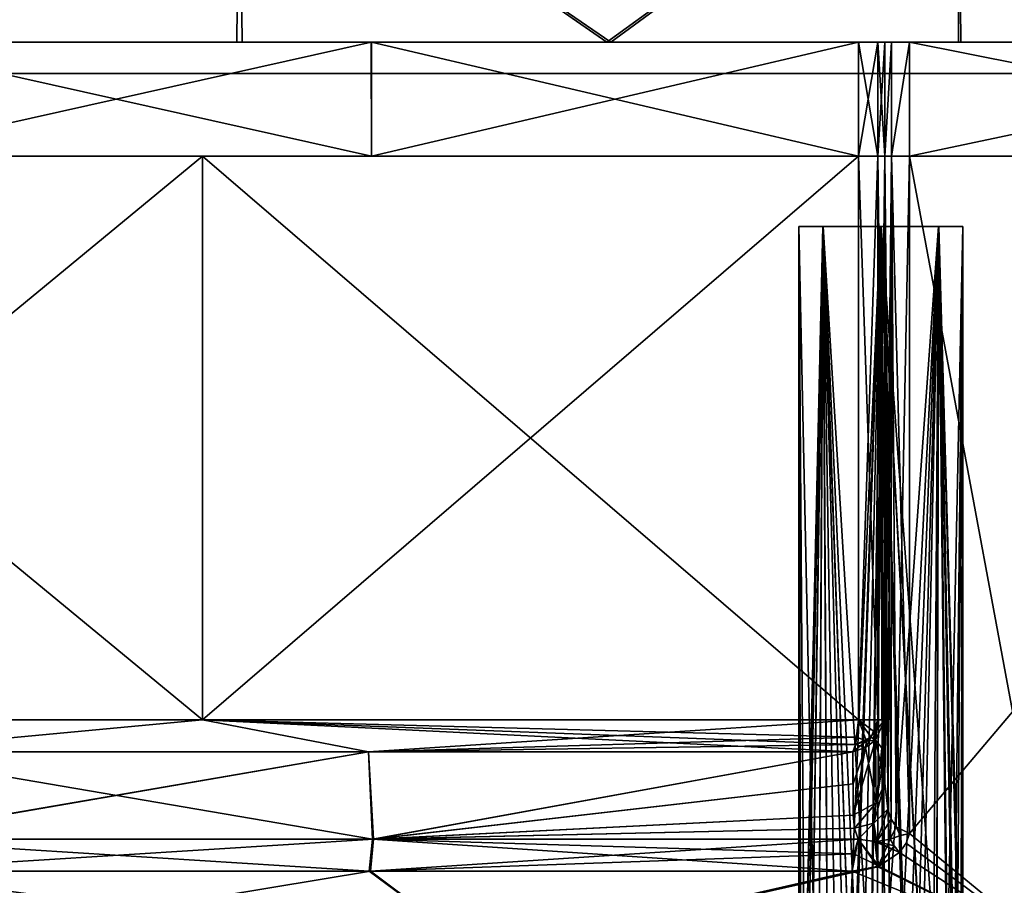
# Model space of a CAD drawing. Header units: inches. Extents: x -5.2 to 5.1, y -2.7 to 6.1.
# Tile 38 of 72: x 0.3 to 2, y 0 to 1.5. Entities that reach past the tile are written whole.
import ezdxf

# ---------------------------------------------------------------- set-up
doc = ezdxf.new("R2010")
doc.units = ezdxf.units.IN
doc.header["$LTSCALE"] = 52.148148
doc.header["$MEASUREMENT"] = 0
for name, color, linetype in [('10', 7, 'CONTINUOUS'), ('100', 7, 'CONTINUOUS'), ('11', 7, 'CONTINUOUS'), ('110', 7, 'CONTINUOUS'), ('111', 7, 'CONTINUOUS'), ('112', 7, 'CONTINUOUS'), ('113', 7, 'CONTINUOUS'), ('114', 7, 'CONTINUOUS'), ('119', 7, 'CONTINUOUS'), ('120', 7, 'CONTINUOUS'), ('121', 7, 'CONTINUOUS'), ('122', 7, 'CONTINUOUS'), ('123', 7, 'CONTINUOUS'), ('124', 7, 'CONTINUOUS'), ('125', 7, 'CONTINUOUS'), ('143', 7, 'CONTINUOUS'), ('144', 7, 'CONTINUOUS'), ('145', 7, 'CONTINUOUS'), ('16', 7, 'CONTINUOUS'), ('17', 7, 'CONTINUOUS'), ('18', 7, 'CONTINUOUS'), ('19', 7, 'CONTINUOUS'), ('209', 7, 'CONTINUOUS'), ('213', 7, 'CONTINUOUS'), ('214', 7, 'CONTINUOUS'), ('215', 7, 'CONTINUOUS'), ('216', 7, 'CONTINUOUS'), ('217', 7, 'CONTINUOUS'), ('218', 7, 'CONTINUOUS'), ('219', 7, 'CONTINUOUS'), ('22', 7, 'CONTINUOUS'), ('220', 7, 'CONTINUOUS'), ('221', 7, 'CONTINUOUS'), ('222', 7, 'CONTINUOUS'), ('223', 7, 'CONTINUOUS'), ('23', 7, 'CONTINUOUS'), ('263', 7, 'CONTINUOUS'), ('264', 7, 'CONTINUOUS'), ('265', 7, 'CONTINUOUS'), ('31', 7, 'CONTINUOUS'), ('32', 7, 'CONTINUOUS'), ('6', 7, 'CONTINUOUS'), ('8', 7, 'CONTINUOUS'), ('804', 7, 'CONTINUOUS'), ('811', 7, 'CONTINUOUS'), ('9', 7, 'CONTINUOUS'), ('98', 7, 'CONTINUOUS'), ('99', 7, 'CONTINUOUS')]:
    doc.layers.add(name, color=color, linetype=linetype)

msp = doc.modelspace()

# ---------------------------------------------------------------- linework, layer by layer
at = {"layer": '10', "linetype": 'Continuous'}
for points in [[(1.7592, 1.4909, 3.7273), (1.7257, 1.4909, 3.7564), (1.7592, 1.2941, 3.7274), (1.7592, 1.4909, 3.7273)], [(1.7592, 1.2941, 3.7274), (1.7257, 1.4909, 3.7564), (1.7257, 1.2941, 3.7564), (1.7592, 1.2941, 3.7274)], [(1.7717, 1.4909, 3.6848), (1.7592, 1.4909, 3.7273), (1.7717, 1.2941, 3.6848), (1.7717, 1.4909, 3.6848)], [(1.7717, 1.2941, 3.6848), (1.7592, 1.4909, 3.7273), (1.7592, 1.2941, 3.7274), (1.7717, 1.2941, 3.6848)]]:
    msp.add_3dface(points, dxfattribs=at)
at = {"layer": '100', "linetype": 'Continuous'}
for points in [[(1.6229, 1.172, -3.2597), (1.665, 1.172, -3.3605), (1.9064, 1.172, -3.2597), (1.6229, 1.172, -3.2597)], [(1.6229, 1.172, -3.2597), (1.9064, 1.172, -3.2597), (1.8643, 1.172, -3.1589), (1.6229, 1.172, -3.2597)], [(1.6229, 1.172, -3.2597), (1.8643, 1.172, -3.1589), (1.6644, 1.172, -3.1595), (1.6229, 1.172, -3.2597)], [(1.8643, 1.172, -3.1589), (1.7641, 1.172, -3.118), (1.6644, 1.172, -3.1595), (1.8643, 1.172, -3.1589)], [(1.665, 1.172, -3.3605), (1.7652, 1.172, -3.4014), (1.8649, 1.172, -3.3599), (1.665, 1.172, -3.3605)], [(1.665, 1.172, -3.3605), (1.8649, 1.172, -3.3599), (1.9064, 1.172, -3.2597), (1.665, 1.172, -3.3605)]]:
    msp.add_3dface(points, dxfattribs=at)
at = {"layer": '11', "linetype": 'Continuous'}
for points in [[(0.8833, 1.4909, 4.0384), (0, 1.4909, 4.1339), (0.8833, 1.2941, 4.0384), (0.8833, 1.4909, 4.0384)], [(0.8833, 1.2941, 4.0384), (0, 1.4909, 4.1339), (0, 1.2941, 4.1339), (0.8833, 1.2941, 4.0384)], [(1.7257, 1.4909, 3.7564), (0.8833, 1.4909, 4.0384), (1.7257, 1.2941, 3.7564), (1.7257, 1.4909, 3.7564)], [(1.7257, 1.2941, 3.7564), (0.8833, 1.4909, 4.0384), (0.8833, 1.2941, 4.0384), (1.7257, 1.2941, 3.7564)]]:
    msp.add_3dface(points, dxfattribs=at)
at = {"layer": '110', "linetype": 'Continuous'}
for points in [[(1.8141, 1.2941, 3.4942), (1.8141, 0.1219, 3.4942), (2.071, -0.0889, 3.3483), (1.8141, 1.2941, 3.4942)], [(2.8059, 1.2941, 2.7616), (1.8141, 1.2941, 3.4942), (2.071, -0.0889, 3.3483), (2.8059, 1.2941, 2.7616)], [(2.071, -0.0889, 3.3483), (1.8141, 0.1219, 3.4942), (1.8084, 0.1052, 3.4971), (2.071, -0.0889, 3.3483)], [(1.7966, 0.0894, 3.5032), (2.071, -0.0889, 3.3483), (1.8084, 0.1052, 3.4971), (1.7966, 0.0894, 3.5032)], [(1.7611, 0.0655, 3.5211), (2.071, -0.0889, 3.3483), (1.7966, 0.0894, 3.5032), (1.7611, 0.0655, 3.5211)], [(0, -0.0889, 3.937), (1.0765, -0.0889, 3.787), (0, 0.0568, 3.937), (0, -0.0889, 3.937)], [(0, 0.0568, 3.937), (1.0765, -0.0889, 3.787), (0.8798, 0.0568, 3.8374), (0, 0.0568, 3.937)], [(0.8798, 0.0568, 3.8374), (1.0765, -0.0889, 3.787), (1.7151, 0.0568, 3.5438), (0.8798, 0.0568, 3.8374)], [(1.0765, -0.0889, 3.787), (2.071, -0.0889, 3.3483), (1.7151, 0.0568, 3.5438), (1.0765, -0.0889, 3.787)], [(1.7151, 0.0568, 3.5438), (2.071, -0.0889, 3.3483), (1.7611, 0.0655, 3.5211), (1.7151, 0.0568, 3.5438)]]:
    msp.add_3dface(points, dxfattribs=at)
at = {"layer": '111', "linetype": 'Continuous'}
for points in [[(1.7717, 1.2941, 3.564), (1.7717, 0.2094, 3.564), (1.7765, 0.1642, 3.5367), (1.7717, 1.2941, 3.564)], [(1.7831, 1.2941, 3.5232), (1.7717, 1.2941, 3.564), (1.7825, 0.1471, 3.5242), (1.7831, 1.2941, 3.5232)], [(1.7825, 0.1471, 3.5242), (1.7717, 1.2941, 3.564), (1.7765, 0.1642, 3.5367), (1.7825, 0.1471, 3.5242)], [(1.7911, 0.1335, 3.5123), (1.7831, 1.2941, 3.5232), (1.7825, 0.1471, 3.5242), (1.7911, 0.1335, 3.5123)], [(1.8141, 0.1219, 3.4942), (1.8141, 1.2941, 3.4942), (1.7831, 1.2941, 3.5232), (1.8141, 0.1219, 3.4942)], [(1.8141, 0.1219, 3.4942), (1.7831, 1.2941, 3.5232), (1.7911, 0.1335, 3.5123), (1.8141, 0.1219, 3.4942)]]:
    msp.add_3dface(points, dxfattribs=at)
at = {"layer": '112', "linetype": 'Continuous'}
for points in [[(1.7717, 0.2094, 3.564), (1.7717, 1.2941, 3.564), (1.7717, 0.2641, 3.6245), (1.7717, 0.2094, 3.564)], [(1.7717, 1.2941, 3.564), (1.7717, 1.2941, 3.6848), (1.7717, 0.3188, 3.6848), (1.7717, 1.2941, 3.564)], [(1.7717, 0.2641, 3.6245), (1.7717, 1.2941, 3.564), (1.7717, 0.3188, 3.6848), (1.7717, 0.2641, 3.6245)]]:
    msp.add_3dface(points, dxfattribs=at)
at = {"layer": '113', "linetype": 'Continuous'}
for points in [[(1.7592, 1.2941, 3.7273), (1.7258, 1.2941, 3.7564), (1.7592, 0.3188, 3.7273), (1.7592, 1.2941, 3.7273)], [(1.7592, 0.3188, 3.7273), (1.7258, 1.2941, 3.7564), (1.7258, 0.3188, 3.7564), (1.7592, 0.3188, 3.7273)], [(1.7717, 0.3188, 3.6848), (1.7717, 1.2941, 3.6848), (1.7592, 1.2941, 3.7273), (1.7717, 0.3188, 3.6848)], [(1.7717, 0.3188, 3.6848), (1.7592, 1.2941, 3.7273), (1.7592, 0.3188, 3.7273), (1.7717, 0.3188, 3.6848)]]:
    msp.add_3dface(points, dxfattribs=at)
at = {"layer": '114', "linetype": 'Continuous'}
for points in [[(0.5914, 1.2941, 4.0913), (-0.5914, 1.2941, 4.0913), (0.5914, 0.3188, 4.0913), (0.5914, 1.2941, 4.0913)], [(0.5914, 0.3188, 4.0913), (-0.5914, 1.2941, 4.0913), (-0.5914, 0.3188, 4.0913), (0.5914, 0.3188, 4.0913)], [(1.7258, 0.3188, 3.7564), (1.7258, 1.2941, 3.7564), (0.5914, 1.2941, 4.0913), (1.7258, 0.3188, 3.7564)], [(1.7258, 0.3188, 3.7564), (0.5914, 1.2941, 4.0913), (0.5914, 0.3188, 4.0913), (1.7258, 0.3188, 3.7564)]]:
    msp.add_3dface(points, dxfattribs=at)
at = {"layer": '119', "linetype": 'Continuous'}
for points in [[(0.5914, 0.3188, 4.0913), (-0.5914, 0.3188, 4.0913), (0, 0.2632, 4.1108), (0.5914, 0.3188, 4.0913)], [(0.8784, 0.2632, 4.0159), (0.5914, 0.3188, 4.0913), (0, 0.2632, 4.1108), (0.8784, 0.2632, 4.0159)], [(1.7258, 0.3188, 3.7564), (0.5914, 0.3188, 4.0913), (1.7233, 0.2887, 3.7509), (1.7258, 0.3188, 3.7564)], [(1.7162, 0.2632, 3.7354), (0.5914, 0.3188, 4.0913), (0.8784, 0.2632, 4.0159), (1.7162, 0.2632, 3.7354)], [(0.5914, 0.3188, 4.0913), (1.7162, 0.2632, 3.7354), (1.7206, 0.2763, 3.7451), (0.5914, 0.3188, 4.0913)], [(1.7233, 0.2887, 3.7509), (0.5914, 0.3188, 4.0913), (1.7206, 0.2763, 3.7451), (1.7233, 0.2887, 3.7509)]]:
    msp.add_3dface(points, dxfattribs=at)
at = {"layer": '120', "linetype": 'Continuous'}
for points in [[(0.8784, 0.2632, 4.0159), (0, 0.2632, 4.1108), (0.885, 0.1124, 3.8599), (0.8784, 0.2632, 4.0159)], [(0, 0.2632, 4.1108), (0, 0.1124, 3.9601), (0.885, 0.1124, 3.8599), (0, 0.2632, 4.1108)], [(1.7162, 0.2632, 3.7354), (0.8784, 0.2632, 4.0159), (0.885, 0.1124, 3.8599), (1.7162, 0.2632, 3.7354)], [(1.7165, 0.2081, 3.6746), (1.7162, 0.2632, 3.7354), (0.885, 0.1124, 3.8599), (1.7165, 0.2081, 3.6746)], [(1.7168, 0.1537, 3.6143), (1.7165, 0.2081, 3.6746), (0.885, 0.1124, 3.8599), (1.7168, 0.1537, 3.6143)], [(1.7191, 0.1315, 3.5886), (1.7168, 0.1537, 3.6143), (0.885, 0.1124, 3.8599), (1.7191, 0.1315, 3.5886)], [(1.7252, 0.1124, 3.5645), (1.7191, 0.1315, 3.5886), (0.885, 0.1124, 3.8599), (1.7252, 0.1124, 3.5645)]]:
    msp.add_3dface(points, dxfattribs=at)
at = {"layer": '121', "linetype": 'Continuous'}
for points in [[(0, 0.0568, 3.937), (0.8798, 0.0568, 3.8374), (0, 0.1124, 3.9601), (0, 0.0568, 3.937)], [(0, 0.1124, 3.9601), (0.8798, 0.0568, 3.8374), (0.885, 0.1124, 3.8599), (0, 0.1124, 3.9601)], [(0.8798, 0.0568, 3.8374), (1.7151, 0.0568, 3.5438), (0.885, 0.1124, 3.8599), (0.8798, 0.0568, 3.8374)], [(0.885, 0.1124, 3.8599), (1.7151, 0.0568, 3.5438), (1.7177, 0.0869, 3.5492), (0.885, 0.1124, 3.8599)], [(1.7252, 0.1124, 3.5645), (0.885, 0.1124, 3.8599), (1.7177, 0.0869, 3.5492), (1.7252, 0.1124, 3.5645)]]:
    msp.add_3dface(points, dxfattribs=at)
at = {"layer": '122', "linetype": 'Continuous'}
for points in [[(1.7611, 0.0655, 3.5211), (1.7252, 0.1124, 3.5645), (1.7177, 0.0869, 3.5492), (1.7611, 0.0655, 3.5211)], [(1.7252, 0.1124, 3.5645), (1.7611, 0.0655, 3.5211), (1.7541, 0.1081, 3.5406), (1.7252, 0.1124, 3.5645)], [(1.7541, 0.1081, 3.5406), (1.7966, 0.0894, 3.5032), (1.7576, 0.1082, 3.5377), (1.7541, 0.1081, 3.5406)], [(1.7611, 0.0655, 3.5211), (1.7966, 0.0894, 3.5032), (1.7541, 0.1081, 3.5406), (1.7611, 0.0655, 3.5211)], [(1.7808, 0.1122, 3.5184), (1.7576, 0.1082, 3.5377), (1.7878, 0.101, 3.5095), (1.7808, 0.1122, 3.5184)], [(1.7576, 0.1082, 3.5377), (1.7966, 0.0894, 3.5032), (1.7878, 0.101, 3.5095), (1.7576, 0.1082, 3.5377)], [(1.7151, 0.0568, 3.5438), (1.7611, 0.0655, 3.5211), (1.7177, 0.0869, 3.5492), (1.7151, 0.0568, 3.5438)]]:
    msp.add_3dface(points, dxfattribs=at)
at = {"layer": '123', "linetype": 'Continuous'}
for points in [[(1.7765, 0.1642, 3.5367), (1.7717, 0.2094, 3.564), (1.7525, 0.1402, 3.5686), (1.7765, 0.1642, 3.5367)], [(1.7525, 0.1402, 3.5686), (1.7717, 0.2094, 3.564), (1.7566, 0.175, 3.5951), (1.7525, 0.1402, 3.5686)], [(1.7168, 0.1537, 3.6143), (1.7191, 0.1315, 3.5886), (1.7566, 0.175, 3.5951), (1.7168, 0.1537, 3.6143)], [(1.7191, 0.1315, 3.5886), (1.7525, 0.1402, 3.5686), (1.7566, 0.175, 3.5951), (1.7191, 0.1315, 3.5886)], [(1.7576, 0.1082, 3.5377), (1.7765, 0.1642, 3.5367), (1.7525, 0.1402, 3.5686), (1.7576, 0.1082, 3.5377)], [(1.7825, 0.1471, 3.5242), (1.7765, 0.1642, 3.5367), (1.7576, 0.1082, 3.5377), (1.7825, 0.1471, 3.5242)], [(1.7191, 0.1315, 3.5886), (1.7252, 0.1124, 3.5645), (1.7525, 0.1402, 3.5686), (1.7191, 0.1315, 3.5886)], [(1.7252, 0.1124, 3.5645), (1.7541, 0.1081, 3.5406), (1.7525, 0.1402, 3.5686), (1.7252, 0.1124, 3.5645)], [(1.7541, 0.1081, 3.5406), (1.7576, 0.1082, 3.5377), (1.7525, 0.1402, 3.5686), (1.7541, 0.1081, 3.5406)], [(1.7825, 0.1471, 3.5242), (1.7576, 0.1082, 3.5377), (1.7808, 0.1122, 3.5184), (1.7825, 0.1471, 3.5242)], [(1.7911, 0.1335, 3.5123), (1.7825, 0.1471, 3.5242), (1.7808, 0.1122, 3.5184), (1.7911, 0.1335, 3.5123)], [(1.7911, 0.1335, 3.5123), (1.7808, 0.1122, 3.5184), (1.7989, 0.1188, 3.504), (1.7911, 0.1335, 3.5123)], [(1.8141, 0.1219, 3.4942), (1.7911, 0.1335, 3.5123), (1.7989, 0.1188, 3.504), (1.8141, 0.1219, 3.4942)]]:
    msp.add_3dface(points, dxfattribs=at)
at = {"layer": '124', "linetype": 'Continuous'}
for points in [[(1.7717, 0.2641, 3.6245), (1.7717, 0.3188, 3.6848), (1.7556, 0.2836, 3.7169), (1.7717, 0.2641, 3.6245)], [(1.7379, 0.271, 3.7283), (1.7566, 0.175, 3.5951), (1.7556, 0.2836, 3.7169), (1.7379, 0.271, 3.7283)], [(1.7717, 0.2094, 3.564), (1.7717, 0.2641, 3.6245), (1.7556, 0.2836, 3.7169), (1.7717, 0.2094, 3.564)], [(1.7566, 0.175, 3.5951), (1.7717, 0.2094, 3.564), (1.7556, 0.2836, 3.7169), (1.7566, 0.175, 3.5951)], [(1.7162, 0.2632, 3.7354), (1.7168, 0.1537, 3.6143), (1.7379, 0.271, 3.7283), (1.7162, 0.2632, 3.7354)], [(1.7162, 0.2632, 3.7354), (1.7165, 0.2081, 3.6746), (1.7168, 0.1537, 3.6143), (1.7162, 0.2632, 3.7354)], [(1.7168, 0.1537, 3.6143), (1.7566, 0.175, 3.5951), (1.7379, 0.271, 3.7283), (1.7168, 0.1537, 3.6143)]]:
    msp.add_3dface(points, dxfattribs=at)
at = {"layer": '125', "linetype": 'Continuous'}
for points in [[(1.7258, 0.3188, 3.7564), (1.7233, 0.2887, 3.7509), (1.7399, 0.282, 3.7362), (1.7258, 0.3188, 3.7564)], [(1.7592, 0.3188, 3.7273), (1.7258, 0.3188, 3.7564), (1.754, 0.2976, 3.7297), (1.7592, 0.3188, 3.7273)], [(1.754, 0.2976, 3.7297), (1.7258, 0.3188, 3.7564), (1.7399, 0.282, 3.7362), (1.754, 0.2976, 3.7297)], [(1.7717, 0.3188, 3.6848), (1.7592, 0.3188, 3.7273), (1.754, 0.2976, 3.7297), (1.7717, 0.3188, 3.6848)], [(1.7556, 0.2836, 3.7169), (1.7717, 0.3188, 3.6848), (1.754, 0.2976, 3.7297), (1.7556, 0.2836, 3.7169)], [(1.7556, 0.2836, 3.7169), (1.754, 0.2976, 3.7297), (1.7399, 0.282, 3.7362), (1.7556, 0.2836, 3.7169)], [(1.7206, 0.2763, 3.7451), (1.7162, 0.2632, 3.7354), (1.7379, 0.271, 3.7283), (1.7206, 0.2763, 3.7451)], [(1.7233, 0.2887, 3.7509), (1.7206, 0.2763, 3.7451), (1.7399, 0.282, 3.7362), (1.7233, 0.2887, 3.7509)], [(1.7206, 0.2763, 3.7451), (1.7379, 0.271, 3.7283), (1.7399, 0.282, 3.7362), (1.7206, 0.2763, 3.7451)], [(1.7379, 0.271, 3.7283), (1.7556, 0.2836, 3.7169), (1.7399, 0.282, 3.7362), (1.7379, 0.271, 3.7283)]]:
    msp.add_3dface(points, dxfattribs=at)
at = {"layer": '143', "linetype": 'Continuous'}
for points in [[(1.6229, 1.172, 3.2597), (1.6644, 1.172, 3.3599), (1.6229, -0.6396, 3.2597), (1.6229, 1.172, 3.2597)], [(1.6229, -0.6396, 3.2597), (1.6644, 1.172, 3.3599), (1.6234, -0.6123, 3.2712), (1.6229, -0.6396, 3.2597)], [(1.6644, 1.172, 3.3599), (1.6248, -0.5841, 3.2825), (1.6234, -0.6123, 3.2712), (1.6644, 1.172, 3.3599)], [(1.6563, -0.3949, 3.3511), (1.6248, -0.5841, 3.2825), (1.6644, 1.172, 3.3599), (1.6563, -0.3949, 3.3511)], [(1.7147, -0.238, 3.3923), (1.6563, -0.3949, 3.3511), (1.6644, 1.172, 3.3599), (1.7147, -0.238, 3.3923)], [(1.7641, 1.172, 3.4014), (1.7147, -0.238, 3.3923), (1.6644, 1.172, 3.3599), (1.7641, 1.172, 3.4014)], [(1.7466, -0.1829, 3.4003), (1.7147, -0.238, 3.3923), (1.7641, 1.172, 3.4014), (1.7466, -0.1829, 3.4003)], [(1.7682, -0.1554, 3.4014), (1.7466, -0.1829, 3.4003), (1.7641, 1.172, 3.4014), (1.7682, -0.1554, 3.4014)], [(1.8643, 1.172, 3.3605), (1.7682, -0.1554, 3.4014), (1.7641, 1.172, 3.4014), (1.8643, 1.172, 3.3605)], [(1.7975, -0.1298, 3.3976), (1.7682, -0.1554, 3.4014), (1.8643, 1.172, 3.3605), (1.7975, -0.1298, 3.3976)], [(1.828, -0.1181, 3.3865), (1.7975, -0.1298, 3.3976), (1.8643, 1.172, 3.3605), (1.828, -0.1181, 3.3865)], [(1.8559, -0.1249, 3.3681), (1.828, -0.1181, 3.3865), (1.8643, 1.172, 3.3605), (1.8559, -0.1249, 3.3681)], [(1.879, -0.1512, 3.3434), (1.8559, -0.1249, 3.3681), (1.8643, 1.172, 3.3605), (1.879, -0.1512, 3.3434)], [(1.9064, 1.172, 3.2597), (1.879, -0.1512, 3.3434), (1.8643, 1.172, 3.3605), (1.9064, 1.172, 3.2597)], [(1.8916, -0.1808, 3.3226), (1.879, -0.1512, 3.3434), (1.9064, 1.172, 3.2597), (1.8916, -0.1808, 3.3226)], [(1.903, -0.238, 3.2903), (1.8916, -0.1808, 3.3226), (1.9064, 1.172, 3.2597), (1.903, -0.238, 3.2903)], [(1.9056, -0.2679, 3.275), (1.903, -0.238, 3.2903), (1.9064, 1.172, 3.2597), (1.9056, -0.2679, 3.275)], [(1.9064, -0.2997, 3.2597), (1.9056, -0.2679, 3.275), (1.9064, 1.172, 3.2597), (1.9064, -0.2997, 3.2597)]]:
    msp.add_3dface(points, dxfattribs=at)
at = {"layer": '144', "linetype": 'Continuous'}
for points in [[(1.6229, 1.172, 3.2597), (1.6229, -0.6396, 3.2597), (1.6273, -0.7159, 3.2249), (1.6229, 1.172, 3.2597)], [(1.665, 1.172, 3.1589), (1.6229, 1.172, 3.2597), (1.6368, -0.7662, 3.1986), (1.665, 1.172, 3.1589)], [(1.6368, -0.7662, 3.1986), (1.6229, 1.172, 3.2597), (1.6273, -0.7159, 3.2249), (1.6368, -0.7662, 3.1986)], [(1.6765, -0.834, 3.1487), (1.665, 1.172, 3.1589), (1.6368, -0.7662, 3.1986), (1.6765, -0.834, 3.1487)], [(1.7199, -0.834, 3.1252), (1.7541, -0.806, 3.1183), (1.665, 1.172, 3.1589), (1.7199, -0.834, 3.1252)], [(1.6972, -0.8389, 3.135), (1.7199, -0.834, 3.1252), (1.665, 1.172, 3.1589), (1.6972, -0.8389, 3.135)], [(1.665, 1.172, 3.1589), (1.7541, -0.806, 3.1183), (1.7652, 1.172, 3.118), (1.665, 1.172, 3.1589)], [(1.6765, -0.834, 3.1487), (1.6972, -0.8389, 3.135), (1.665, 1.172, 3.1589), (1.6765, -0.834, 3.1487)], [(1.7541, -0.806, 3.1183), (1.7895, -0.756, 3.1201), (1.7652, 1.172, 3.118), (1.7541, -0.806, 3.1183)], [(1.7895, -0.756, 3.1201), (1.8252, -0.6833, 3.1315), (1.7652, 1.172, 3.118), (1.7895, -0.756, 3.1201)], [(1.8252, -0.6833, 3.1315), (1.8602, -0.5841, 3.155), (1.7652, 1.172, 3.118), (1.8252, -0.6833, 3.1315)], [(1.7652, 1.172, 3.118), (1.8602, -0.5841, 3.155), (1.8649, 1.172, 3.1595), (1.7652, 1.172, 3.118)], [(1.8649, 1.172, 3.1595), (1.8602, -0.5841, 3.155), (1.8946, -0.4365, 3.2031), (1.8649, 1.172, 3.1595)], [(1.9064, -0.2997, 3.2597), (1.9064, 1.172, 3.2597), (1.8649, 1.172, 3.1595), (1.9064, -0.2997, 3.2597)], [(1.9064, -0.2997, 3.2597), (1.8649, 1.172, 3.1595), (1.8946, -0.4365, 3.2031), (1.9064, -0.2997, 3.2597)]]:
    msp.add_3dface(points, dxfattribs=at)
at = {"layer": '145', "linetype": 'Continuous'}
for points in [[(1.9064, 1.172, 3.2597), (1.8643, 1.172, 3.3605), (1.6229, 1.172, 3.2597), (1.9064, 1.172, 3.2597)], [(1.9064, 1.172, 3.2597), (1.6229, 1.172, 3.2597), (1.665, 1.172, 3.1589), (1.9064, 1.172, 3.2597)], [(1.8643, 1.172, 3.3605), (1.6644, 1.172, 3.3599), (1.6229, 1.172, 3.2597), (1.8643, 1.172, 3.3605)], [(1.8643, 1.172, 3.3605), (1.7641, 1.172, 3.4014), (1.6644, 1.172, 3.3599), (1.8643, 1.172, 3.3605)], [(1.9064, 1.172, 3.2597), (1.665, 1.172, 3.1589), (1.8649, 1.172, 3.1595), (1.9064, 1.172, 3.2597)], [(1.665, 1.172, 3.1589), (1.7652, 1.172, 3.118), (1.8649, 1.172, 3.1595), (1.665, 1.172, 3.1589)]]:
    msp.add_3dface(points, dxfattribs=at)
at = {"layer": '16', "linetype": 'Continuous'}
for points in [[(0, 1.4909, -4.1339), (0.8832, 1.4909, -4.0384), (0, 1.2941, -4.1339), (0, 1.4909, -4.1339)], [(0, 1.2941, -4.1339), (0.8832, 1.4909, -4.0384), (0.8833, 1.2941, -4.0384), (0, 1.2941, -4.1339)], [(0.8832, 1.4909, -4.0384), (1.7257, 1.4909, -3.7564), (0.8833, 1.2941, -4.0384), (0.8832, 1.4909, -4.0384)], [(0.8833, 1.2941, -4.0384), (1.7257, 1.4909, -3.7564), (1.7257, 1.2941, -3.7564), (0.8833, 1.2941, -4.0384)]]:
    msp.add_3dface(points, dxfattribs=at)
at = {"layer": '17', "linetype": 'Continuous'}
for points in [[(1.7257, 1.4909, -3.7564), (1.7592, 1.4909, -3.7273), (1.7257, 1.2941, -3.7564), (1.7257, 1.4909, -3.7564)], [(1.7257, 1.2941, -3.7564), (1.7592, 1.4909, -3.7273), (1.7592, 1.2941, -3.7273), (1.7257, 1.2941, -3.7564)], [(1.7592, 1.4909, -3.7273), (1.7717, 1.4909, -3.6848), (1.7592, 1.2941, -3.7273), (1.7592, 1.4909, -3.7273)], [(1.7592, 1.2941, -3.7273), (1.7717, 1.4909, -3.6848), (1.7717, 1.2941, -3.6848), (1.7592, 1.2941, -3.7273)]]:
    msp.add_3dface(points, dxfattribs=at)
at = {"layer": '18', "linetype": 'Continuous'}
for points in [[(1.7717, 1.4909, -3.6848), (1.7717, 1.4909, -3.564), (1.7717, 1.2941, -3.564), (1.7717, 1.4909, -3.6848)], [(1.7717, 1.2941, -3.6848), (1.7717, 1.4909, -3.6848), (1.7717, 1.2941, -3.564), (1.7717, 1.2941, -3.6848)]]:
    msp.add_3dface(points, dxfattribs=at)
at = {"layer": '19', "linetype": 'Continuous'}
for points in [[(1.7717, 1.4909, -3.564), (1.7831, 1.4909, -3.5232), (1.7717, 1.2941, -3.564), (1.7717, 1.4909, -3.564)], [(1.7717, 1.2941, -3.564), (1.7831, 1.4909, -3.5232), (1.7831, 1.2941, -3.5231), (1.7717, 1.2941, -3.564)], [(1.7831, 1.4909, -3.5232), (1.8141, 1.4909, -3.4941), (1.7831, 1.2941, -3.5231), (1.7831, 1.4909, -3.5232)], [(1.7831, 1.2941, -3.5231), (1.8141, 1.4909, -3.4941), (1.8141, 1.2941, -3.4941), (1.7831, 1.2941, -3.5231)]]:
    msp.add_3dface(points, dxfattribs=at)
at = {"layer": '209', "linetype": 'Continuous'}
for points in [[(2.8059, 1.2941, -2.7616), (2.071, -0.0889, -3.3483), (1.8141, 0.1219, -3.4942), (2.8059, 1.2941, -2.7616)], [(1.8141, 1.2941, -3.4942), (2.8059, 1.2941, -2.7616), (1.8141, 0.1219, -3.4942), (1.8141, 1.2941, -3.4942)], [(1.8141, 0.1219, -3.4942), (2.071, -0.0889, -3.3483), (1.8084, 0.1052, -3.4971), (1.8141, 0.1219, -3.4942)], [(1.8084, 0.1052, -3.4971), (2.071, -0.0889, -3.3483), (1.7966, 0.0894, -3.5032), (1.8084, 0.1052, -3.4971)], [(1.7966, 0.0894, -3.5032), (2.071, -0.0889, -3.3483), (1.7595, 0.0647, -3.522), (1.7966, 0.0894, -3.5032)], [(1.0765, -0.0889, -3.787), (0, -0.0889, -3.937), (0.8819, 0.0568, -3.837), (1.0765, -0.0889, -3.787)], [(0.8819, 0.0568, -3.837), (0, -0.0889, -3.937), (0.0043, 0.0568, -3.937), (0.8819, 0.0568, -3.837)], [(1.7151, 0.0568, -3.5438), (1.0765, -0.0889, -3.787), (0.8819, 0.0568, -3.837), (1.7151, 0.0568, -3.5438)], [(2.071, -0.0889, -3.3483), (1.0765, -0.0889, -3.787), (1.7595, 0.0647, -3.522), (2.071, -0.0889, -3.3483)], [(1.7595, 0.0647, -3.522), (1.0765, -0.0889, -3.787), (1.7151, 0.0568, -3.5438), (1.7595, 0.0647, -3.522)]]:
    msp.add_3dface(points, dxfattribs=at)
at = {"layer": '213', "linetype": 'Continuous'}
for points in [[(-0.5914, 1.2941, -4.0913), (0.5914, 1.2941, -4.0913), (-0.5914, 0.3188, -4.0913), (-0.5914, 1.2941, -4.0913)], [(-0.5914, 0.3188, -4.0913), (0.5914, 1.2941, -4.0913), (0.5914, 0.3188, -4.0913), (-0.5914, 0.3188, -4.0913)], [(0.5914, 1.2941, -4.0913), (1.7258, 1.2941, -3.7564), (0.5914, 0.3188, -4.0913), (0.5914, 1.2941, -4.0913)], [(0.5914, 0.3188, -4.0913), (1.7258, 1.2941, -3.7564), (1.7258, 0.3188, -3.7564), (0.5914, 0.3188, -4.0913)]]:
    msp.add_3dface(points, dxfattribs=at)
at = {"layer": '214', "linetype": 'Continuous'}
for points in [[(1.7258, 0.3188, -3.7564), (1.7258, 1.2941, -3.7564), (1.7592, 1.2941, -3.7273), (1.7258, 0.3188, -3.7564)], [(1.7258, 0.3188, -3.7564), (1.7592, 1.2941, -3.7273), (1.7592, 0.3188, -3.7273), (1.7258, 0.3188, -3.7564)], [(1.7717, 1.2941, -3.6848), (1.7717, 0.3188, -3.6848), (1.7592, 0.3188, -3.7273), (1.7717, 1.2941, -3.6848)], [(1.7592, 1.2941, -3.7273), (1.7717, 1.2941, -3.6848), (1.7592, 0.3188, -3.7273), (1.7592, 1.2941, -3.7273)]]:
    msp.add_3dface(points, dxfattribs=at)
at = {"layer": '215', "linetype": 'Continuous'}
for points in [[(1.7717, 0.3188, -3.6848), (1.7717, 1.2941, -3.6848), (1.7717, 0.2094, -3.564), (1.7717, 0.3188, -3.6848)], [(1.7717, 1.2941, -3.6848), (1.7717, 1.2941, -3.564), (1.7717, 0.2094, -3.564), (1.7717, 1.2941, -3.6848)], [(1.7717, 0.2641, -3.6245), (1.7717, 0.3188, -3.6848), (1.7717, 0.2094, -3.564), (1.7717, 0.2641, -3.6245)]]:
    msp.add_3dface(points, dxfattribs=at)
at = {"layer": '216', "linetype": 'Continuous'}
for points in [[(1.7717, 0.2094, -3.564), (1.7717, 1.2941, -3.564), (1.7831, 1.2941, -3.5232), (1.7717, 0.2094, -3.564)], [(1.7717, 0.2094, -3.564), (1.7831, 1.2941, -3.5232), (1.7766, 0.164, -3.5366), (1.7717, 0.2094, -3.564)], [(1.7766, 0.164, -3.5366), (1.7831, 1.2941, -3.5232), (1.7825, 0.1471, -3.5242), (1.7766, 0.164, -3.5366)], [(1.7825, 0.1471, -3.5242), (1.7831, 1.2941, -3.5232), (1.791, 0.1335, -3.5123), (1.7825, 0.1471, -3.5242)], [(1.7831, 1.2941, -3.5232), (1.8141, 1.2941, -3.4942), (1.791, 0.1335, -3.5123), (1.7831, 1.2941, -3.5232)], [(1.8141, 1.2941, -3.4942), (1.8141, 0.1219, -3.4942), (1.791, 0.1335, -3.5123), (1.8141, 1.2941, -3.4942)]]:
    msp.add_3dface(points, dxfattribs=at)
at = {"layer": '217', "linetype": 'Continuous'}
for points in [[(1.7717, 0.2094, -3.564), (1.7766, 0.164, -3.5366), (1.7525, 0.1401, -3.5686), (1.7717, 0.2094, -3.564)], [(1.7566, 0.175, -3.5951), (1.7717, 0.2094, -3.564), (1.7525, 0.1401, -3.5686), (1.7566, 0.175, -3.5951)], [(1.7168, 0.1537, -3.6143), (1.7566, 0.175, -3.5951), (1.7191, 0.1315, -3.5886), (1.7168, 0.1537, -3.6143)], [(1.7566, 0.175, -3.5951), (1.7525, 0.1401, -3.5686), (1.7191, 0.1315, -3.5886), (1.7566, 0.175, -3.5951)], [(1.7525, 0.1401, -3.5686), (1.7766, 0.164, -3.5366), (1.7575, 0.1082, -3.5377), (1.7525, 0.1401, -3.5686)], [(1.7766, 0.164, -3.5366), (1.7825, 0.1471, -3.5242), (1.7575, 0.1082, -3.5377), (1.7766, 0.164, -3.5366)], [(1.7191, 0.1315, -3.5886), (1.7525, 0.1401, -3.5686), (1.7252, 0.1124, -3.5645), (1.7191, 0.1315, -3.5886)], [(1.7252, 0.1124, -3.5645), (1.7525, 0.1401, -3.5686), (1.754, 0.1081, -3.5407), (1.7252, 0.1124, -3.5645)], [(1.7525, 0.1401, -3.5686), (1.7575, 0.1082, -3.5377), (1.754, 0.1081, -3.5407), (1.7525, 0.1401, -3.5686)], [(1.7575, 0.1082, -3.5377), (1.7825, 0.1471, -3.5242), (1.7808, 0.1122, -3.5184), (1.7575, 0.1082, -3.5377)], [(1.7825, 0.1471, -3.5242), (1.791, 0.1335, -3.5123), (1.7808, 0.1122, -3.5184), (1.7825, 0.1471, -3.5242)], [(1.7808, 0.1122, -3.5184), (1.791, 0.1335, -3.5123), (1.7982, 0.1185, -3.5046), (1.7808, 0.1122, -3.5184)], [(1.791, 0.1335, -3.5123), (1.8141, 0.1219, -3.4942), (1.7982, 0.1185, -3.5046), (1.791, 0.1335, -3.5123)]]:
    msp.add_3dface(points, dxfattribs=at)
at = {"layer": '218', "linetype": 'Continuous'}
for points in [[(1.7717, 0.3188, -3.6848), (1.7566, 0.175, -3.5951), (1.7555, 0.2835, -3.717), (1.7717, 0.3188, -3.6848)], [(1.7717, 0.3188, -3.6848), (1.7717, 0.2641, -3.6245), (1.7566, 0.175, -3.5951), (1.7717, 0.3188, -3.6848)], [(1.7566, 0.175, -3.5951), (1.7168, 0.1537, -3.6143), (1.7555, 0.2835, -3.717), (1.7566, 0.175, -3.5951)], [(1.7555, 0.2835, -3.717), (1.7168, 0.1537, -3.6143), (1.738, 0.271, -3.7283), (1.7555, 0.2835, -3.717)], [(1.7162, 0.2632, -3.7354), (1.738, 0.271, -3.7283), (1.7165, 0.2082, -3.6747), (1.7162, 0.2632, -3.7354)], [(1.738, 0.271, -3.7283), (1.7168, 0.1537, -3.6143), (1.7165, 0.2082, -3.6747), (1.738, 0.271, -3.7283)], [(1.7717, 0.2641, -3.6245), (1.7717, 0.2094, -3.564), (1.7566, 0.175, -3.5951), (1.7717, 0.2641, -3.6245)]]:
    msp.add_3dface(points, dxfattribs=at)
at = {"layer": '219', "linetype": 'Continuous'}
for points in [[(1.7258, 0.3188, -3.7564), (1.7479, 0.2888, -3.7325), (1.7206, 0.2763, -3.7451), (1.7258, 0.3188, -3.7564)], [(1.7258, 0.3188, -3.7564), (1.7206, 0.2763, -3.7451), (1.7233, 0.2887, -3.7509), (1.7258, 0.3188, -3.7564)], [(1.7258, 0.3188, -3.7564), (1.7592, 0.3188, -3.7273), (1.7479, 0.2888, -3.7325), (1.7258, 0.3188, -3.7564)], [(1.7592, 0.3188, -3.7273), (1.7555, 0.2835, -3.717), (1.7479, 0.2888, -3.7325), (1.7592, 0.3188, -3.7273)], [(1.7592, 0.3188, -3.7273), (1.7717, 0.3188, -3.6848), (1.7555, 0.2835, -3.717), (1.7592, 0.3188, -3.7273)], [(1.738, 0.271, -3.7283), (1.7162, 0.2632, -3.7354), (1.7479, 0.2888, -3.7325), (1.738, 0.271, -3.7283)], [(1.7479, 0.2888, -3.7325), (1.7162, 0.2632, -3.7354), (1.7206, 0.2763, -3.7451), (1.7479, 0.2888, -3.7325)], [(1.7555, 0.2835, -3.717), (1.738, 0.271, -3.7283), (1.7479, 0.2888, -3.7325), (1.7555, 0.2835, -3.717)]]:
    msp.add_3dface(points, dxfattribs=at)
at = {"layer": '22', "linetype": 'Continuous'}
for points in [[(-0.0051, 1.4909, -4.1524), (0.6504, 1.4909, -4.1011), (0, 1.4909, -4.1339), (-0.0051, 1.4909, -4.1524)], [(0, 1.4909, -4.1339), (0.6504, 1.4909, -4.1011), (0.8832, 1.4909, -4.0384), (0, 1.4909, -4.1339)], [(0.6504, 1.4909, -4.1011), (1.2907, 1.4909, -3.9467), (0.8832, 1.4909, -4.0384), (0.6504, 1.4909, -4.1011)], [(0.8832, 1.4909, -4.0384), (1.2907, 1.4909, -3.9467), (1.7257, 1.4909, -3.7564), (0.8832, 1.4909, -4.0384)], [(1.2907, 1.4909, -3.9467), (1.899, 1.4909, -3.6927), (1.7257, 1.4909, -3.7564), (1.2907, 1.4909, -3.9467)], [(1.7257, 1.4909, -3.7564), (1.899, 1.4909, -3.6927), (1.7592, 1.4909, -3.7273), (1.7257, 1.4909, -3.7564)], [(1.7592, 1.4909, -3.7273), (1.899, 1.4909, -3.6927), (1.7717, 1.4909, -3.6848), (1.7592, 1.4909, -3.7273)], [(1.7717, 1.4909, -3.6848), (1.899, 1.4909, -3.6927), (1.7717, 1.4909, -3.564), (1.7717, 1.4909, -3.6848)], [(1.7717, 1.4909, -3.564), (1.899, 1.4909, -3.6927), (1.7831, 1.4909, -3.5232), (1.7717, 1.4909, -3.564)], [(1.7831, 1.4909, -3.5232), (1.899, 1.4909, -3.6927), (1.8141, 1.4909, -3.4941), (1.7831, 1.4909, -3.5232)], [(1.899, 1.4909, -3.6927), (2.9542, 1.4909, -2.9181), (1.8141, 1.4909, -3.4941), (1.899, 1.4909, -3.6927)], [(1.8141, 1.4909, -3.4941), (2.9542, 1.4909, -2.9181), (2.748, 1.4909, -2.8193), (1.8141, 1.4909, -3.4941)]]:
    msp.add_3dface(points, dxfattribs=at)
at = {"layer": '220', "linetype": 'Continuous'}
for points in [[(-0.5914, 0.3188, -4.0913), (0.5914, 0.3188, -4.0913), (0, 0.2632, -4.1108), (-0.5914, 0.3188, -4.0913)], [(0, 0.2632, -4.1108), (0.5914, 0.3188, -4.0913), (0.8784, 0.2632, -4.0159), (0, 0.2632, -4.1108)], [(0.5914, 0.3188, -4.0913), (1.7258, 0.3188, -3.7564), (0.8784, 0.2632, -4.0159), (0.5914, 0.3188, -4.0913)], [(1.7258, 0.3188, -3.7564), (1.7233, 0.2887, -3.7509), (0.8784, 0.2632, -4.0159), (1.7258, 0.3188, -3.7564)], [(1.7233, 0.2887, -3.7509), (1.7206, 0.2763, -3.7451), (0.8784, 0.2632, -4.0159), (1.7233, 0.2887, -3.7509)], [(1.7206, 0.2763, -3.7451), (1.7162, 0.2632, -3.7354), (0.8784, 0.2632, -4.0159), (1.7206, 0.2763, -3.7451)]]:
    msp.add_3dface(points, dxfattribs=at)
at = {"layer": '221', "linetype": 'Continuous'}
for points in [[(0, 0.2632, -4.1108), (0.8784, 0.2632, -4.0159), (0, 0.1124, -3.9601), (0, 0.2632, -4.1108)], [(0, 0.1124, -3.9601), (0.8784, 0.2632, -4.0159), (0.0043, 0.1124, -3.9601), (0, 0.1124, -3.9601)], [(0.0043, 0.1124, -3.9601), (0.8784, 0.2632, -4.0159), (0.8871, 0.1124, -3.8594), (0.0043, 0.1124, -3.9601)], [(0.8784, 0.2632, -4.0159), (1.7162, 0.2632, -3.7354), (0.8871, 0.1124, -3.8594), (0.8784, 0.2632, -4.0159)], [(1.7162, 0.2632, -3.7354), (1.7165, 0.2082, -3.6747), (0.8871, 0.1124, -3.8594), (1.7162, 0.2632, -3.7354)], [(1.7165, 0.2082, -3.6747), (1.7168, 0.1537, -3.6143), (0.8871, 0.1124, -3.8594), (1.7165, 0.2082, -3.6747)], [(1.7168, 0.1537, -3.6143), (1.7191, 0.1315, -3.5886), (0.8871, 0.1124, -3.8594), (1.7168, 0.1537, -3.6143)], [(1.7191, 0.1315, -3.5886), (1.7252, 0.1124, -3.5645), (0.8871, 0.1124, -3.8594), (1.7191, 0.1315, -3.5886)]]:
    msp.add_3dface(points, dxfattribs=at)
at = {"layer": '222', "linetype": 'Continuous'}
for points in [[(0.8819, 0.0568, -3.837), (0.0043, 0.0568, -3.937), (0.8871, 0.1124, -3.8594), (0.8819, 0.0568, -3.837)], [(0.0043, 0.0568, -3.937), (0.0043, 0.1124, -3.9601), (0.8871, 0.1124, -3.8594), (0.0043, 0.0568, -3.937)], [(1.7252, 0.1124, -3.5645), (0.8819, 0.0568, -3.837), (0.8871, 0.1124, -3.8594), (1.7252, 0.1124, -3.5645)], [(0.8819, 0.0568, -3.837), (1.7252, 0.1124, -3.5645), (1.7177, 0.0869, -3.5492), (0.8819, 0.0568, -3.837)], [(1.7151, 0.0568, -3.5438), (0.8819, 0.0568, -3.837), (1.7177, 0.0869, -3.5492), (1.7151, 0.0568, -3.5438)]]:
    msp.add_3dface(points, dxfattribs=at)
at = {"layer": '223', "linetype": 'Continuous'}
for points in [[(1.7595, 0.0647, -3.522), (1.7151, 0.0568, -3.5438), (1.7252, 0.1124, -3.5645), (1.7595, 0.0647, -3.522)], [(1.7252, 0.1124, -3.5645), (1.7151, 0.0568, -3.5438), (1.7177, 0.0869, -3.5492), (1.7252, 0.1124, -3.5645)], [(1.7595, 0.0647, -3.522), (1.7252, 0.1124, -3.5645), (1.754, 0.1081, -3.5407), (1.7595, 0.0647, -3.522)], [(1.7575, 0.1082, -3.5377), (1.7595, 0.0647, -3.522), (1.754, 0.1081, -3.5407), (1.7575, 0.1082, -3.5377)], [(1.7595, 0.0647, -3.522), (1.7575, 0.1082, -3.5377), (1.7808, 0.1122, -3.5184), (1.7595, 0.0647, -3.522)], [(1.7595, 0.0647, -3.522), (1.7808, 0.1122, -3.5184), (1.7878, 0.101, -3.5095), (1.7595, 0.0647, -3.522)], [(1.7966, 0.0894, -3.5032), (1.7595, 0.0647, -3.522), (1.7878, 0.101, -3.5095), (1.7966, 0.0894, -3.5032)]]:
    msp.add_3dface(points, dxfattribs=at)
at = {"layer": '23', "linetype": 'Continuous'}
for points in [[(0.6547, 1.9323, -4.1005), (-0.0051, 1.4909, -4.1524), (-0.6547, 1.9323, -4.1005), (0.6547, 1.9323, -4.1005)], [(0.6504, 1.4909, -4.1011), (-0.0051, 1.4909, -4.1524), (0.6547, 1.9323, -4.1005), (0.6504, 1.4909, -4.1011)], [(1.2907, 1.4909, -3.9467), (0.6504, 1.4909, -4.1011), (0.6547, 1.9323, -4.1005), (1.2907, 1.4909, -3.9467)], [(1.899, 1.9323, -3.6928), (1.2907, 1.4909, -3.9467), (0.6547, 1.9323, -4.1005), (1.899, 1.9323, -3.6928)], [(1.899, 1.4909, -3.6927), (1.2907, 1.4909, -3.9467), (1.899, 1.9323, -3.6928), (1.899, 1.4909, -3.6927)], [(2.9542, 1.4909, -2.9181), (1.899, 1.4909, -3.6927), (1.899, 1.9323, -3.6928), (2.9542, 1.4909, -2.9181)], [(2.9545, 1.9323, -2.9178), (2.9542, 1.4909, -2.9181), (1.899, 1.9323, -3.6928), (2.9545, 1.9323, -2.9178)]]:
    msp.add_3dface(points, dxfattribs=at)
at = {"layer": '263', "linetype": 'Continuous'}
for points in [[(3.5841, 1.437, 7.6768), (3.5841, 2.815, 7.6768), (-3.6614, 2.815, 7.6768), (3.5841, 1.437, 7.6768)], [(-3.6614, 1.437, 7.6768), (3.5841, 1.437, 7.6768), (-3.6614, 2.815, 7.6768), (-3.6614, 1.437, 7.6768)]]:
    msp.add_3dface(points, dxfattribs=at)
at = {"layer": '264', "linetype": 'Continuous'}
for points in [[(3.5841, 1.437, 7.5587), (3.5841, 1.437, 7.6768), (-3.6614, 1.437, 7.6768), (3.5841, 1.437, 7.5587)], [(3.5841, 1.437, 7.5587), (-3.6614, 1.437, 7.6768), (-3.6614, 1.437, 7.5587), (3.5841, 1.437, 7.5587)]]:
    msp.add_3dface(points, dxfattribs=at)
at = {"layer": '265', "linetype": 'Continuous'}
for points in [[(3.5841, 2.815, 7.5587), (3.5841, 1.437, 7.5587), (-3.6614, 1.437, 7.5587), (3.5841, 2.815, 7.5587)], [(3.5841, 2.815, 7.5587), (-3.6614, 1.437, 7.5587), (-3.6614, 2.815, 7.5587), (3.5841, 2.815, 7.5587)]]:
    msp.add_3dface(points, dxfattribs=at)
at = {"layer": '31', "linetype": 'Continuous'}
for points in [[(0, 1.4909, 4.1339), (0.8833, 1.4909, 4.0384), (0.0051, 1.4909, 4.1524), (0, 1.4909, 4.1339)], [(0.0051, 1.4909, 4.1524), (0.8833, 1.4909, 4.0384), (0.6597, 1.4909, 4.0997), (0.0051, 1.4909, 4.1524)], [(0.6597, 1.4909, 4.0997), (0.8833, 1.4909, 4.0384), (1.2974, 1.4909, 3.9445), (0.6597, 1.4909, 4.0997)], [(0.8833, 1.4909, 4.0384), (1.7257, 1.4909, 3.7564), (1.2974, 1.4909, 3.9445), (0.8833, 1.4909, 4.0384)], [(1.2974, 1.4909, 3.9445), (1.7257, 1.4909, 3.7564), (1.9027, 1.4909, 3.6908), (1.2974, 1.4909, 3.9445)], [(1.7257, 1.4909, 3.7564), (1.7592, 1.4909, 3.7273), (1.9027, 1.4909, 3.6908), (1.7257, 1.4909, 3.7564)], [(1.7717, 1.4909, 3.6848), (2.7216, 1.4909, 2.8448), (1.7592, 1.4909, 3.7273), (1.7717, 1.4909, 3.6848)], [(1.7592, 1.4909, 3.7273), (2.7216, 1.4909, 2.8448), (1.9027, 1.4909, 3.6908), (1.7592, 1.4909, 3.7273)], [(1.8141, 1.4909, 3.4941), (2.7216, 1.4909, 2.8448), (1.7717, 1.4909, 3.6848), (1.8141, 1.4909, 3.4941)], [(1.7831, 1.4909, 3.5231), (1.8141, 1.4909, 3.4941), (1.7717, 1.4909, 3.564), (1.7831, 1.4909, 3.5231)], [(1.7717, 1.4909, 3.564), (1.8141, 1.4909, 3.4941), (1.7717, 1.4909, 3.6848), (1.7717, 1.4909, 3.564)], [(1.9027, 1.4909, 3.6908), (2.7216, 1.4909, 2.8448), (2.9542, 1.4909, 2.9181), (1.9027, 1.4909, 3.6908)]]:
    msp.add_3dface(points, dxfattribs=at)
at = {"layer": '32', "linetype": 'Continuous'}
for points in [[(0.6547, 1.9323, 4.1005), (-0.6547, 1.9323, 4.1005), (0.0051, 1.4909, 4.1524), (0.6547, 1.9323, 4.1005)], [(0.6547, 1.9323, 4.1005), (0.0051, 1.4909, 4.1524), (0.6597, 1.4909, 4.0997), (0.6547, 1.9323, 4.1005)], [(1.899, 1.9323, 3.6928), (0.6547, 1.9323, 4.1005), (1.2974, 1.4909, 3.9445), (1.899, 1.9323, 3.6928)], [(0.6547, 1.9323, 4.1005), (0.6597, 1.4909, 4.0997), (1.2974, 1.4909, 3.9445), (0.6547, 1.9323, 4.1005)], [(1.899, 1.9323, 3.6928), (1.2974, 1.4909, 3.9445), (1.9027, 1.4909, 3.6908), (1.899, 1.9323, 3.6928)], [(2.9545, 1.9323, 2.9178), (1.899, 1.9323, 3.6928), (2.9542, 1.4909, 2.9181), (2.9545, 1.9323, 2.9178)], [(1.899, 1.9323, 3.6928), (1.9027, 1.4909, 3.6908), (2.9542, 1.4909, 2.9181), (1.899, 1.9323, 3.6928)]]:
    msp.add_3dface(points, dxfattribs=at)
at = {"layer": '6', "linetype": 'Continuous'}
for points in [[(1.8141, 1.4909, -3.4941), (2.748, 1.4909, -2.8193), (1.8141, 1.2941, -3.4941), (1.8141, 1.4909, -3.4941)], [(1.8141, 1.2941, -3.4941), (2.748, 1.4909, -2.8193), (2.806, 1.2941, -2.7616), (1.8141, 1.2941, -3.4941)]]:
    msp.add_3dface(points, dxfattribs=at)
at = {"layer": '8', "linetype": 'Continuous'}
for points in [[(2.7216, 1.4909, 2.8448), (1.8141, 1.4909, 3.4941), (2.806, 1.2941, 2.7616), (2.7216, 1.4909, 2.8448)], [(2.806, 1.2941, 2.7616), (1.8141, 1.4909, 3.4941), (1.8141, 1.2941, 3.4941), (2.806, 1.2941, 2.7616)]]:
    msp.add_3dface(points, dxfattribs=at)
at = {"layer": '804', "linetype": 'Continuous'}
for points in [[(1.7311, 1.4909, -3.2018), (1.6977, 1.4909, -3.2597), (1.7978, 1.4909, -3.2015), (1.7311, 1.4909, -3.2018)], [(1.7978, 1.4909, -3.2015), (1.6977, 1.4909, -3.2597), (1.8316, 1.4909, -3.2597), (1.7978, 1.4909, -3.2015)], [(1.8316, 1.4909, -3.2597), (1.6977, 1.4909, -3.2597), (1.7316, 1.4909, -3.3178), (1.8316, 1.4909, -3.2597)], [(1.7982, 1.4909, -3.3176), (1.8316, 1.4909, -3.2597), (1.7316, 1.4909, -3.3178), (1.7982, 1.4909, -3.3176)]]:
    msp.add_3dface(points, dxfattribs=at)
at = {"layer": '811', "linetype": 'Continuous'}
for points in [[(1.7311, 1.4909, 3.3176), (1.6977, 1.4909, 3.2597), (1.7978, 1.4909, 3.3178), (1.7311, 1.4909, 3.3176)], [(1.7978, 1.4909, 3.3178), (1.6977, 1.4909, 3.2597), (1.8316, 1.4909, 3.2597), (1.7978, 1.4909, 3.3178)], [(1.8316, 1.4909, 3.2597), (1.6977, 1.4909, 3.2597), (1.7316, 1.4909, 3.2015), (1.8316, 1.4909, 3.2597)], [(1.7982, 1.4909, 3.2018), (1.8316, 1.4909, 3.2597), (1.7316, 1.4909, 3.2015), (1.7982, 1.4909, 3.2018)]]:
    msp.add_3dface(points, dxfattribs=at)
at = {"layer": '9', "linetype": 'Continuous'}
for points in [[(1.7717, 1.4909, 3.564), (1.7717, 1.4909, 3.6848), (1.7717, 1.2941, 3.6848), (1.7717, 1.4909, 3.564)], [(1.7717, 1.2941, 3.564), (1.7717, 1.4909, 3.564), (1.7717, 1.2941, 3.6848), (1.7717, 1.2941, 3.564)]]:
    msp.add_3dface(points, dxfattribs=at)
at = {"layer": '98', "linetype": 'Continuous'}
for points in [[(1.6229, -0.6396, -3.2597), (1.6234, -0.6123, -3.2712), (1.6229, 1.172, -3.2597), (1.6229, -0.6396, -3.2597)], [(1.6248, -0.5841, -3.2825), (1.6563, -0.3949, -3.3511), (1.6229, 1.172, -3.2597), (1.6248, -0.5841, -3.2825)], [(1.6234, -0.6123, -3.2712), (1.6248, -0.5841, -3.2825), (1.6229, 1.172, -3.2597), (1.6234, -0.6123, -3.2712)], [(1.6229, 1.172, -3.2597), (1.6563, -0.3949, -3.3511), (1.665, 1.172, -3.3605), (1.6229, 1.172, -3.2597)], [(1.6563, -0.3949, -3.3511), (1.7147, -0.238, -3.3923), (1.665, 1.172, -3.3605), (1.6563, -0.3949, -3.3511)], [(1.7147, -0.238, -3.3923), (1.7477, -0.1813, -3.4004), (1.665, 1.172, -3.3605), (1.7147, -0.238, -3.3923)], [(1.665, 1.172, -3.3605), (1.7477, -0.1813, -3.4004), (1.7652, 1.172, -3.4014), (1.665, 1.172, -3.3605)], [(1.7477, -0.1813, -3.4004), (1.7716, -0.1519, -3.4012), (1.7652, 1.172, -3.4014), (1.7477, -0.1813, -3.4004)], [(1.7716, -0.1519, -3.4012), (1.8037, -0.1259, -3.3959), (1.7652, 1.172, -3.4014), (1.7716, -0.1519, -3.4012)], [(1.8037, -0.1259, -3.3959), (1.8343, -0.1179, -3.3831), (1.7652, 1.172, -3.4014), (1.8037, -0.1259, -3.3959)], [(1.8343, -0.1179, -3.3831), (1.8607, -0.1285, -3.3639), (1.7652, 1.172, -3.4014), (1.8343, -0.1179, -3.3831)], [(1.7652, 1.172, -3.4014), (1.8607, -0.1285, -3.3639), (1.8649, 1.172, -3.3599), (1.7652, 1.172, -3.4014)], [(1.8607, -0.1285, -3.3639), (1.8807, -0.1541, -3.3411), (1.8649, 1.172, -3.3599), (1.8607, -0.1285, -3.3639)], [(1.903, -0.238, -3.2903), (1.9056, -0.2679, -3.275), (1.8649, 1.172, -3.3599), (1.903, -0.238, -3.2903)], [(1.8918, -0.1814, -3.3223), (1.903, -0.238, -3.2903), (1.8649, 1.172, -3.3599), (1.8918, -0.1814, -3.3223)], [(1.9056, -0.2679, -3.275), (1.9064, -0.2997, -3.2597), (1.8649, 1.172, -3.3599), (1.9056, -0.2679, -3.275)], [(1.8649, 1.172, -3.3599), (1.9064, -0.2997, -3.2597), (1.9064, 1.172, -3.2597), (1.8649, 1.172, -3.3599)], [(1.8807, -0.1541, -3.3411), (1.8918, -0.1814, -3.3223), (1.8649, 1.172, -3.3599), (1.8807, -0.1541, -3.3411)]]:
    msp.add_3dface(points, dxfattribs=at)
at = {"layer": '99', "linetype": 'Continuous'}
for points in [[(1.6272, -0.7154, -3.2252), (1.6229, -0.6396, -3.2597), (1.6644, 1.172, -3.1595), (1.6272, -0.7154, -3.2252)], [(1.6229, -0.6396, -3.2597), (1.6229, 1.172, -3.2597), (1.6644, 1.172, -3.1595), (1.6229, -0.6396, -3.2597)], [(1.6366, -0.7657, -3.1989), (1.6272, -0.7154, -3.2252), (1.6644, 1.172, -3.1595), (1.6366, -0.7657, -3.1989)], [(1.6765, -0.834, -3.1487), (1.6366, -0.7657, -3.1989), (1.6644, 1.172, -3.1595), (1.6765, -0.834, -3.1487)], [(1.7641, 1.172, -3.118), (1.6765, -0.834, -3.1487), (1.6644, 1.172, -3.1595), (1.7641, 1.172, -3.118)], [(1.6972, -0.8393, -3.135), (1.6765, -0.834, -3.1487), (1.7641, 1.172, -3.118), (1.6972, -0.8393, -3.135)], [(1.7199, -0.834, -3.1252), (1.6972, -0.8393, -3.135), (1.7641, 1.172, -3.118), (1.7199, -0.834, -3.1252)], [(1.7896, -0.7559, -3.1202), (1.7199, -0.834, -3.1252), (1.7641, 1.172, -3.118), (1.7896, -0.7559, -3.1202)], [(1.8643, 1.172, -3.1589), (1.7896, -0.7559, -3.1202), (1.7641, 1.172, -3.118), (1.8643, 1.172, -3.1589)], [(1.8253, -0.6832, -3.1316), (1.7896, -0.7559, -3.1202), (1.8643, 1.172, -3.1589), (1.8253, -0.6832, -3.1316)], [(1.8602, -0.5841, -3.155), (1.8253, -0.6832, -3.1316), (1.8643, 1.172, -3.1589), (1.8602, -0.5841, -3.155)], [(1.8602, -0.5841, -3.155), (1.8643, 1.172, -3.1589), (1.8946, -0.4365, -3.203), (1.8602, -0.5841, -3.155)], [(1.8643, 1.172, -3.1589), (1.9064, 1.172, -3.2597), (1.8946, -0.4365, -3.203), (1.8643, 1.172, -3.1589)], [(1.9064, 1.172, -3.2597), (1.9064, -0.2997, -3.2597), (1.8946, -0.4365, -3.203), (1.9064, 1.172, -3.2597)]]:
    msp.add_3dface(points, dxfattribs=at)

doc.saveas('drawing.dxf')
